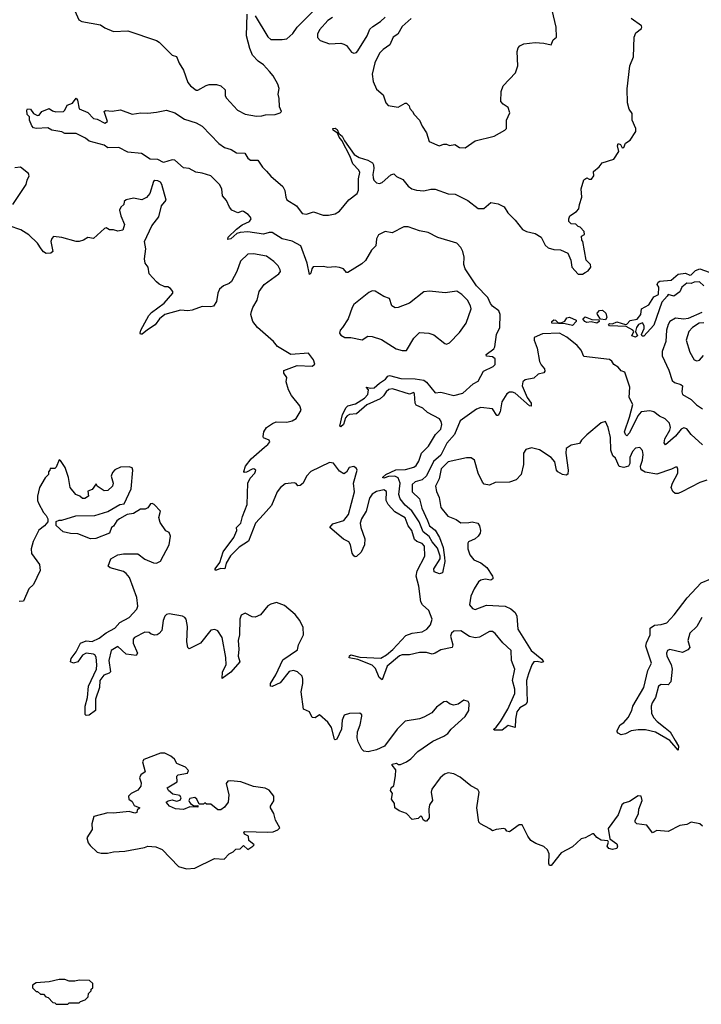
# Model space of a CAD drawing. Extents: x 2029662 to 2246637, y 225654 to 401419.
# Tile 69 of 256: x 2143399 to 2148166, y 283270 to 290157. Entities that reach past the tile are written whole.
import ezdxf

# ---------------------------------------------------------------- set-up
doc = ezdxf.new("R2010")
doc.units = 0

msp = doc.modelspace()

# ---------------------------------------------------------------- linework, layer by layer
at = {"layer": '0CON20XD'}
for points in [[(2146137.5, 290165), (2146075, 290108.8), (2146044.2, 290055.8), (2146010, 290035), (2145988.3, 289981.7), (2145941.2, 289948.8), (2145915, 289924), (2145883.1, 289855), (2145864.3, 289775.7), (2145871.2, 289725), (2145895, 289670), (2145940.7, 289630.7), (2145960, 289575), (2145976.7, 289556.7), (2146045, 289546.2), (2146095, 289572.5), (2146105, 289572.5), (2146122.5, 289555), (2146127.5, 289535), (2146147.5, 289515), (2146157.5, 289495), (2146196.2, 289455), (2146213, 289413), (2146243.8, 289365), (2146262.5, 289305), (2146333.9, 289273.9), (2146365, 289286.7), (2146385, 289286.2), (2146405, 289276.7), (2146443, 289283), (2146475, 289263.8), (2146515, 289260), (2146585, 289308.8), (2146717.3, 289342.7), (2146792.5, 289385), (2146803, 289397), (2146804.3, 289455), (2146827.5, 289505), (2146815, 289542), (2146780, 289565), (2146763.8, 289585), (2146766.7, 289655), (2146781.2, 289695), (2146866.7, 289785), (2146883.3, 289835), (2146877.5, 289935), (2146885, 289960), (2146897.5, 289975), (2146925, 289987.5), (2147005, 289997.5), (2147065, 289993.3), (2147115, 289980), (2147130, 290015), (2147152.5, 290035), (2147152, 290105), (2147091.9, 290355)], [(2143785, 290220), (2143813.3, 290155), (2143834.2, 290144.2), (2143965, 290122), (2143995, 290101.2), (2144055, 290073.8), (2144155, 290078.8), (2144355, 290012.5), (2144375, 290000), (2144465, 289908.8), (2144495, 289900), (2144513.6, 289853.6), (2144545.8, 289805), (2144575, 289717.5), (2144593.3, 289695), (2144632.5, 289665), (2144645, 289663.3), (2144702.3, 289697.7), (2144725, 289703.8), (2144775, 289703.3), (2144806.7, 289695), (2144835.9, 289665.9), (2144836.2, 289625), (2144845, 289607.5), (2144922.5, 289525), (2144975, 289496.7), (2145055, 289483.3), (2145093.6, 289483.6), (2145119.3, 289490.7), (2145185, 289493.3), (2145220, 289505), (2145230, 289515), (2145217, 289547), (2145214, 289605), (2145205.8, 289635), (2145212.9, 289675), (2145205, 289706.7), (2145170.8, 289765), (2145145.8, 289795), (2145105, 289840.8), (2145067.9, 289867.9), (2145028.5, 289908.5), (2145008.5, 289955), (2144985.6, 290045), (2144990, 290195)], [(2145046, 290185), (2145135, 290038), (2145155, 290019.2), (2145235, 290017.5), (2145266.8, 290023.2), (2145309.1, 290060.9), (2145340.6, 290105), (2145478.6, 290245)], [(2145587, 290173), (2145555, 290151.2), (2145496, 290085), (2145482, 290055), (2145482.3, 290032.3), (2145501.7, 290011.7), (2145565, 289988.8), (2145645, 289992.5), (2145665, 289986.7), (2145685, 289976.7), (2145720.5, 289930.5), (2145735, 289922), (2145755, 289928), (2145765, 289938.8), (2145830, 290045), (2145849.1, 290090.9), (2145869.7, 290110.3), (2145922, 290145), (2145954.4, 290175.6)], [(2147182, 288548), (2147233, 288523), (2147252.5, 288475), (2147260, 288425), (2147305, 288376), (2147335, 288378), (2147355, 288388), (2147375, 288401.2), (2147393.8, 288425), (2147390, 288445), (2147361.2, 288475), (2147337.5, 288605), (2147330, 288615), (2147328.3, 288641.7), (2147350, 288655), (2147346.7, 288675), (2147320, 288705), (2147305, 288710), (2147287.5, 288727.5), (2147255, 288730), (2147240, 288745), (2147240, 288765), (2147247.5, 288785), (2147292.5, 288815), (2147310, 288835), (2147313.3, 288865), (2147330, 288915), (2147326.7, 288975), (2147345, 289037.5), (2147365, 289050), (2147380.7, 289040.7), (2147397.3, 289042.7), (2147413.3, 289065), (2147412.5, 289095), (2147451.7, 289128.3), (2147472.5, 289155), (2147555, 289182.5), (2147590, 289235), (2147580, 289275), (2147585, 289290), (2147600, 289285), (2147611.7, 289261.7), (2147625, 289262.5), (2147637, 289293), (2147667.5, 289315), (2147707.5, 289375), (2147707.5, 289395), (2147683.6, 289453.6), (2147681.7, 289501.7), (2147660.5, 289530.5), (2147650, 289575), (2147647, 289673), (2147666, 289834), (2147693, 289897), (2147696.7, 290035), (2147707.5, 290065), (2147746.7, 290095), (2147751.2, 290105), (2147748, 290115), (2147676.7, 290165)], [(2148175, 287182.4), (2148094.4, 287255), (2148065, 287295.2), (2148045, 287302.8), (2148025, 287292.4), (2147985, 287243.3), (2147915, 287182.2), (2147907.1, 287197.1), (2147911.4, 287225), (2147946.9, 287285), (2147951.5, 287305), (2147944.2, 287334.2), (2147913.6, 287365), (2147873.7, 287383.7), (2147835, 287415.2), (2147805, 287420), (2147745, 287414.4), (2147721.3, 287385), (2147665, 287267.8), (2147645, 287246.5), (2147634.8, 287254.8), (2147628, 287275), (2147664.1, 287375.9), (2147687, 287465), (2147662.1, 287515), (2147667.3, 287587.3), (2147630.9, 287690.9), (2147605, 287700.6), (2147585, 287727.5), (2147555, 287745.6), (2147539.6, 287769.6), (2147525, 287780), (2147345, 287800.8), (2147324.8, 287845), (2147297.5, 287877.5), (2147225.5, 287935.5), (2147175, 287965.1), (2147055, 287959.4), (2146998.2, 287935), (2146996.1, 287915), (2147018.4, 287858.4), (2147035, 287766.5), (2147045, 287743.5), (2147069.4, 287715), (2147071.3, 287698.7), (2147063.7, 287686.3), (2147025, 287676.8), (2146995, 287650.7), (2146935, 287638.3), (2146917.8, 287625), (2146913.9, 287595), (2146949.4, 287515), (2146976.2, 287475), (2146975.5, 287454.5), (2146965, 287456.8), (2146865, 287545.7), (2146845, 287552.6), (2146825, 287551.2), (2146805, 287539.4), (2146771, 287485), (2146759.5, 287415), (2146745, 287388.1), (2146735, 287389.2), (2146705, 287434.1), (2146625, 287444.8), (2146595, 287433.7), (2146479, 287351), (2146440.5, 287255), (2146385.3, 287195), (2146345, 287110.5), (2146292.2, 287067.8), (2146245, 286966), (2146215, 286939.1), (2146164.3, 286925), (2146142.9, 286905), (2146143.6, 286855), (2146194.8, 286804.8), (2146210.6, 286740.6), (2146251.1, 286655), (2146266.3, 286616.3), (2146305, 286585.5), (2146334.3, 286535), (2146359.7, 286465), (2146371.2, 286395), (2146372.5, 286367.5), (2146355, 286287.5), (2146335, 286281.2), (2146297.5, 286295), (2146295, 286316.2), (2146340, 286385), (2146340.8, 286405), (2146321.1, 286461.1), (2146283.1, 286505), (2146262, 286542), (2146220.7, 286575), (2146193.8, 286643.8), (2146141.8, 286721.8), (2146095, 286761.2), (2146059, 286805), (2146051.8, 286835), (2146060, 286915), (2146045, 286953.2), (2146023.2, 286963.2), (2145978.4, 286961.6), (2145945, 286950.9), (2145937.5, 286955), (2145960, 286975), (2146030.8, 287009.2), (2146098.3, 287011.7), (2146155, 287026.2), (2146171.5, 287038.5), (2146190.1, 287070.1), (2146209.5, 287125), (2146257.2, 287175), (2146307, 287255), (2146345, 287292.2), (2146351.1, 287325), (2146347.2, 287347.2), (2146334.6, 287365), (2146250.3, 287410.3), (2146219, 287439), (2146170.9, 287460.9), (2146164.2, 287475), (2146160.3, 287540.3), (2146155, 287548.9), (2146125, 287538.6), (2146005.8, 287574.2), (2145980.5, 287569.5), (2145961.5, 287555), (2145944.6, 287525), (2145919.5, 287505), (2145827.2, 287462.8), (2145755, 287400.8), (2145705, 287395.5), (2145690, 287385), (2145678.3, 287371.7), (2145664.2, 287325), (2145645, 287310), (2145638.8, 287315), (2145655.7, 287395), (2145683.2, 287445), (2145695, 287455.3), (2145748.8, 287471.2), (2145810.5, 287509.5), (2145834.1, 287535), (2145838.7, 287568.7), (2145823.2, 287586.8), (2145855, 287579.2), (2145877.7, 287582.3), (2145915, 287614.8), (2145958.3, 287641.7), (2145975, 287664.5), (2145985, 287668.7), (2146065, 287646.2), (2146165, 287645.5), (2146225, 287636.2), (2146245, 287621.8), (2146305, 287547.8), (2146345, 287551.1), (2146435, 287528.4), (2146497.8, 287545), (2146569.7, 287610.3), (2146605, 287628.5), (2146642.5, 287697.5), (2146709.7, 287730.3), (2146723.9, 287746.1), (2146725, 287785.7), (2146705, 287798.8), (2146663.4, 287803.4), (2146661.2, 287815), (2146714.1, 287855), (2146721.3, 287868.7), (2146734.2, 287955), (2146758, 288005), (2146760.3, 288095), (2146750.9, 288120.9), (2146705, 288153), (2146691.2, 288171.2), (2146674.2, 288215), (2146595, 288296.6), (2146514.8, 288415), (2146505.7, 288445), (2146508.4, 288495), (2146497.5, 288535), (2146485, 288562.5), (2146455.4, 288595), (2146322.8, 288632.8), (2146255, 288669.6), (2146195, 288680.5), (2146115, 288708.8), (2146085, 288708.9), (2146005, 288666.5), (2145955, 288674.8), (2145907.8, 288652.2), (2145894, 288625), (2145889, 288575), (2145860, 288545), (2145816.7, 288473.3), (2145791.4, 288448.6), (2145695, 288388.1), (2145685, 288388.2), (2145663.2, 288413.2), (2145635, 288424), (2145605, 288428.6), (2145555, 288423.5), (2145525, 288431.6), (2145452.3, 288427.7), (2145441.4, 288415), (2145435, 288384), (2145425, 288373.8), (2145410.7, 288455), (2145364.3, 288574.3), (2145305, 288608), (2145235, 288623.5), (2145165, 288668.6), (2145145, 288669.2), (2145105, 288657.8), (2144995, 288673.1), (2144941.3, 288668.7), (2144918.3, 288661.7), (2144875.4, 288625), (2144855, 288618.8), (2144856.9, 288635), (2144915, 288692.2), (2144955, 288721.2), (2145005.6, 288745), (2145017, 288763), (2145014.5, 288775), (2144997.5, 288795), (2144964, 288815), (2144955, 288817.5), (2144925, 288806.6), (2144884, 288824), (2144865.9, 288845), (2144845, 288892.4), (2144817.6, 288925), (2144812.8, 288975), (2144796.8, 289005), (2144735, 289063.9), (2144674.5, 289084.5), (2144630, 289090), (2144585, 289117.3), (2144545, 289120.3), (2144485, 289175.3), (2144465, 289177), (2144405, 289158.8), (2144365, 289178.4), (2144311.8, 289181.8), (2144250.4, 289220.4), (2144155, 289229.4), (2144092.3, 289262.3), (2144015, 289261.2), (2143989.3, 289279.3), (2143885, 289306.9), (2143858.7, 289328.7), (2143795, 289361.8), (2143715, 289361.2), (2143695, 289372.5), (2143625, 289384), (2143595, 289400), (2143515, 289396.2), (2143495, 289401.2), (2143483.3, 289415), (2143468.8, 289455), (2143467.7, 289477.7), (2143452.5, 289495), (2143449.2, 289525), (2143455, 289533.8), (2143475, 289530), (2143495, 289500), (2143525, 289488), (2143535, 289490), (2143555, 289513.8), (2143605, 289536.7), (2143628.8, 289518.8), (2143651.9, 289511.9), (2143705, 289513.8), (2143715.8, 289524.2), (2143730.5, 289559.5), (2143768, 289572), (2143795, 289607.5), (2143803.3, 289593.3), (2143815, 289532.5), (2143875, 289507.5), (2143915, 289465.8), (2143942.1, 289462.1), (2143995, 289433.3), (2144012.5, 289445), (2143990, 289515), (2143998.3, 289521.7), (2144045, 289518), (2144105, 289526.9), (2144186.1, 289496.1), (2144246.1, 289506.1), (2144295, 289502.5), (2144355, 289509.4), (2144425, 289524.2), (2144485, 289506), (2144551.9, 289461.9), (2144634.6, 289434.6), (2144675, 289413.1), (2144791.2, 289291.2), (2144832.4, 289262.4), (2144878, 289248), (2144915, 289226.5), (2144974, 289224), (2144995, 289187.5), (2145013.6, 289173.6), (2145063.6, 289173.6), (2145096.7, 289125), (2145125, 289097.5), (2145155, 289063.3), (2145240.6, 288990.6), (2145253.4, 288963.4), (2145260, 288915), (2145268.1, 288898.1), (2145334.5, 288854.5), (2145375, 288800.3), (2145405, 288796.5), (2145455, 288813.5), (2145520.8, 288790.8), (2145559.2, 288790.8), (2145605, 288800), (2145635, 288816.9), (2145702, 288898), (2145759.2, 288940.8), (2145769.6, 288965), (2145768.1, 289045), (2145778.3, 289088.3), (2145771.2, 289105), (2145728.8, 289148.8), (2145710.7, 289200.7), (2145653, 289313), (2145632.9, 289335), (2145622.5, 289362.5), (2145591.2, 289385), (2145590, 289395), (2145605, 289397.5), (2145619.3, 289389.3), (2145631.7, 289361.7), (2145655, 289343.3), (2145670, 289310), (2145738.1, 289215), (2145773, 289193), (2145835, 289175.4), (2145865.5, 289155.5), (2145872.6, 289142.6), (2145876.9, 289116.9), (2145869.3, 289075), (2145871.6, 289051.6), (2145876.4, 289035), (2145895, 289016.5), (2145915, 289011.8), (2145935, 289017.5), (2145995, 289072.5), (2146015, 289080), (2146035, 289059.2), (2146078.3, 289038.3), (2146115, 288993.3), (2146142, 288975), (2146173.3, 288965), (2146225, 288960), (2146275, 288971.1), (2146305, 288971.2), (2146395, 288940), (2146445, 288936.9), (2146532.4, 288892.4), (2146605, 288837.5), (2146645, 288836.9), (2146695, 288877.8), (2146745, 288869.6), (2146787.1, 288847.1), (2146812.5, 288805), (2146863.3, 288755), (2146915, 288690), (2146943.3, 288675), (2147005, 288662), (2147045, 288636.7), (2147075, 288580), (2147095, 288560.8), (2147135, 288549.2), (2147182, 288548)], [(2143352, 288865), (2143444.4, 289005), (2143450.8, 289035), (2143466, 289065), (2143461.7, 289081.7), (2143405.8, 289125.8), (2143365, 289121.2)], [(2146246.8, 285893.2), (2146271.2, 285925), (2146284.2, 285965), (2146260.8, 286025), (2146215.8, 286065), (2146204.6, 286084.6), (2146190.8, 286195), (2146172.1, 286265), (2146178.4, 286301.6), (2146231.5, 286405), (2146230.8, 286475), (2146215, 286493.1), (2146177, 286507), (2146160.3, 286520.3), (2146141.3, 286585), (2146117, 286617), (2146095, 286671.8), (2146022.5, 286715), (2145976.7, 286766.7), (2145963.1, 286795), (2145965, 286855.8), (2145945, 286867.7), (2145895, 286856.4), (2145865, 286837.8), (2145845, 286809.4), (2145821.5, 286718.5), (2145790.5, 286665), (2145781.3, 286635), (2145784.2, 286605), (2145812, 286525), (2145810.8, 286485), (2145786.8, 286433.2), (2145755, 286402.5), (2145745, 286400), (2145735, 286406.7), (2145724.2, 286425), (2145713.2, 286483.2), (2145700.8, 286505), (2145664.4, 286524.4), (2145567.1, 286605), (2145588.2, 286631.8), (2145666.6, 286653.4), (2145699.5, 286695), (2145741.4, 286855), (2145734.2, 286915), (2145760, 287005), (2145755, 287017.5), (2145735, 287032.5), (2145703.3, 287025), (2145685, 286992.5), (2145665, 286980), (2145635, 286998.8), (2145595, 287056), (2145565, 287059.2), (2145435, 286996.2), (2145406, 286965), (2145382.5, 286915), (2145361.7, 286898.3), (2145345, 286897.5), (2145333.8, 286913.8), (2145317.7, 286917.7), (2145255, 286910), (2145224.2, 286885), (2145200.8, 286855), (2145160, 286760), (2145103.8, 286696.2), (2145049.5, 286635), (2145000.5, 286509.5), (2144935, 286467.9), (2144873.3, 286406.7), (2144843.6, 286355), (2144833, 286317), (2144802.5, 286317.5), (2144775, 286306), (2144767, 286307), (2144766, 286315), (2144798.8, 286361.2), (2144821.2, 286435), (2144896, 286534), (2144916.9, 286585), (2144916.5, 286605), (2144944.8, 286635.2), (2144957.1, 286682.9), (2144990.5, 286765), (2144993.7, 286916.3), (2145010.2, 286949.8), (2145044.2, 286985), (2145050, 287005), (2145037.5, 287015), (2145025, 287014.2), (2144985, 286992), (2144970.5, 286990.5), (2144967, 286997), (2144979.6, 287035), (2145018.2, 287085), (2145112.2, 287167.8), (2145134.2, 287185), (2145147.5, 287205), (2145145, 287216.2), (2145105, 287232.5), (2145101.7, 287241.7), (2145107.5, 287275), (2145125, 287303.8), (2145166.8, 287333.2), (2145193.9, 287343.9), (2145267.9, 287342.1), (2145305, 287351.2), (2145331.7, 287368.3), (2145367.5, 287425), (2145357.5, 287455), (2145299.3, 287529.3), (2145278.3, 287568.3), (2145262.5, 287625), (2145266.7, 287655), (2145246.7, 287685), (2145247.5, 287702.5), (2145340.7, 287739.3), (2145445, 287733.3), (2145463, 287747), (2145455, 287777.5), (2145420, 287825), (2145295, 287816.2), (2145201.7, 287871.7), (2145175, 287906.7), (2145062.5, 288005), (2145030, 288045), (2145016.7, 288095), (2145020, 288115), (2145030, 288145), (2145059.2, 288195), (2145075, 288256.7), (2145108.8, 288305), (2145211.7, 288378.3), (2145223.3, 288395), (2145221.7, 288408.3), (2145206, 288435), (2145176, 288465), (2145125, 288503.1), (2145035, 288520), (2144995, 288516.2), (2144943, 288467), (2144916.9, 288395), (2144880, 288325), (2144865, 288310.8), (2144824.3, 288295.7), (2144797.7, 288272.3), (2144785.8, 288244.2), (2144776.2, 288185), (2144755.8, 288154.2), (2144735, 288148.8), (2144675, 288151.2), (2144605, 288125.8), (2144575, 288120.8), (2144525, 288124.4), (2144415, 288094.5), (2144377.1, 288065), (2144347.5, 288022.5), (2144292, 287988), (2144255, 287956.7), (2144245, 287957.5), (2144242, 287965), (2144247.5, 287985), (2144303.1, 288086.9), (2144321.8, 288108.2), (2144408.8, 288175), (2144470, 288245), (2144470, 288255), (2144455, 288277.5), (2144435, 288287.5), (2144415, 288287.5), (2144375, 288306.2), (2144355, 288323.3), (2144305, 288380), (2144296.7, 288425), (2144277.5, 288455), (2144272.5, 288485), (2144281.2, 288555), (2144273.3, 288605), (2144323.3, 288715), (2144371.7, 288778.3), (2144390, 288855), (2144424.2, 288895), (2144394.2, 289005), (2144385, 289021.2), (2144365, 289030.8), (2144345, 289032), (2144334, 289025), (2144308.6, 288941.4), (2144285, 288912.5), (2144253, 288897), (2144195, 288908), (2144145, 288896), (2144130, 288885), (2144127.5, 288865), (2144106.7, 288845), (2144096.7, 288825), (2144106.7, 288785), (2144132.5, 288725), (2144120, 288685), (2144085, 288677.5), (2144055, 288687.5), (2144028.3, 288688.3), (2144005, 288700), (2143993, 288697), (2143915, 288627.5), (2143875, 288633.3), (2143845, 288613.8), (2143815, 288606.7), (2143795, 288606.7), (2143695, 288633.8), (2143635, 288640), (2143623, 288627), (2143617.5, 288605), (2143630, 288535), (2143617, 288523), (2143585, 288522.5), (2143565, 288532.5), (2143550, 288555), (2143524.2, 288594.2), (2143462.4, 288652.4), (2143406.3, 288686.3), (2143326.7, 288715)], [(2148184.5, 288294.5), (2148153, 288323), (2148115, 288320), (2148095, 288311.2), (2148065, 288314.2), (2148030.5, 288285), (2148015, 288254.3), (2147975, 288224), (2147935, 288234), (2147926.2, 288223.8), (2147888.9, 288181.1), (2147835, 288020), (2147765, 287943.8), (2147753, 287943), (2147747.5, 287955), (2147766.4, 287996.4), (2147766.4, 288016.4), (2147755.8, 288035.8), (2147726, 288025), (2147712.9, 288005), (2147706.7, 287975), (2147720, 287945), (2147705, 287936.7), (2147681.2, 287945), (2147693.8, 287975), (2147686.7, 287985), (2147640.3, 288010.3), (2147524.2, 288015), (2147518, 288025), (2147525, 288032), (2147545, 288028.5), (2147575, 288043.8), (2147635, 288025.6), (2147645, 288028), (2147667.8, 288052.2), (2147718.6, 288061.4), (2147743.1, 288095), (2147748.9, 288135), (2147798.3, 288161.7), (2147835, 288218.6), (2147865.6, 288235), (2147868, 288285), (2147858, 288305), (2147865, 288320.8), (2147875, 288327.1), (2147955, 288335.6), (2148005, 288377.8), (2148055, 288384.6), (2148085, 288371.2), (2148095, 288373.3), (2148125, 288402.5), (2148155.4, 288415.4), (2148221.7, 288391.7)], [(2146105, 287843.3), (2146155, 287930), (2146195, 287968.8), (2146260, 287965), (2146295, 287952), (2146371.7, 287891.7), (2146385, 287887.5), (2146405, 287896.7), (2146475, 287968.8), (2146522, 288035), (2146556, 288135), (2146552, 288155), (2146530.8, 288195), (2146491.2, 288235), (2146457.3, 288257.3), (2146375, 288245.7), (2146265, 288258.8), (2146225, 288253.8), (2146125, 288173.3), (2146045, 288143.3), (2146025, 288142.5), (2146002.5, 288155), (2145985, 288207.5), (2145945, 288220), (2145885, 288258.8), (2145865, 288261.2), (2145841.2, 288248.8), (2145736.7, 288165), (2145723.3, 288145), (2145695.9, 288064.1), (2145655.8, 288004.2), (2145641.2, 287985), (2145636.7, 287965), (2145645, 287950), (2145674.2, 287934.2), (2145715, 287933.8), (2145795, 287917.5), (2145835, 287943.3), (2145865, 287942), (2145929.7, 287919.7), (2146032.5, 287855), (2146075, 287843.3), (2146105, 287843.3)], [(2147495, 288056.7), (2147461.2, 288061.2), (2147440.8, 288095), (2147438, 288105), (2147455, 288123.8), (2147475, 288125.6), (2147498.6, 288105), (2147505.4, 288075), (2147495, 288056.7)], [(2148170, 288110), (2148075, 288067.8), (2148045, 288063.4), (2147985, 288068.7), (2147946.2, 288045), (2147933.3, 288025), (2147921.5, 287985), (2147918.3, 287905), (2147891.6, 287835), (2147891.2, 287805), (2147939.7, 287705), (2147963.1, 287633.1), (2147978.9, 287618.9), (2148024, 287605), (2148034.4, 287595), (2148029.3, 287555), (2148034.8, 287534.8), (2148095, 287500.3), (2148133.2, 287463.2), (2148175.3, 287435)], [(2147265, 288018.2), (2147215, 288030), (2147120, 288035), (2147121.2, 288045), (2147135, 288057.1), (2147145.4, 288055.4), (2147165, 288036), (2147191.7, 288038.3), (2147211.1, 288048.9), (2147225, 288070.6), (2147245, 288075.6), (2147290, 288055), (2147290, 288045), (2147265, 288018.2)], [(2147435, 288034.5), (2147395, 288044.6), (2147365, 288040), (2147352.5, 288045), (2147337.1, 288065), (2147355, 288079.1), (2147400.6, 288060.6), (2147448.3, 288058.3), (2147451.2, 288045), (2147435, 288034.5)], [(2148183.9, 288036.1), (2148152, 288035), (2148104.2, 288005), (2148078.8, 287975), (2148060.8, 287915), (2148085, 287832.5), (2148115, 287777.5), (2148135, 287771.2), (2148153.6, 287776.4), (2148182.5, 287807.5)], [(2148205, 286937.1), (2148155, 286918.9), (2148028.8, 286855), (2148005, 286842.5), (2147982.7, 286842.7), (2147965.9, 286855.9), (2147955.8, 286885), (2147964.6, 286915.4), (2148001.2, 286985), (2148003, 287013), (2147997, 287027), (2147985, 287027.5), (2147957.3, 287012.7), (2147855, 286979.1), (2147773.1, 286993.1), (2147750, 287005), (2147742.9, 287015), (2147741.4, 287035), (2147755.4, 287075), (2147760.6, 287115), (2147754.2, 287144.2), (2147735, 287163.8), (2147705, 287160), (2147685, 287136.2), (2147666.9, 287095), (2147666.9, 287053.1), (2147656.2, 287035), (2147625, 287024.2), (2147591.7, 287031.7), (2147565, 287090), (2147547.5, 287107.5), (2147532.5, 287145), (2147530.9, 287235), (2147514, 287305), (2147495, 287347.5), (2147465, 287336.7), (2147365, 287252.5), (2147327.5, 287215), (2147315, 287192.5), (2147255, 287180), (2147221.7, 287158.3), (2147217.5, 287125), (2147235.6, 287005), (2147231.7, 286978.3), (2147220.7, 286970.7), (2147195, 286976.2), (2147162, 286995), (2147154.3, 287005), (2147141.5, 287065), (2147116.9, 287095), (2147035, 287148.1), (2146977.7, 287162.3), (2146939.5, 287150.5), (2146922.5, 287125), (2146922, 287045), (2146906.7, 286975), (2146870.7, 286939.3), (2146825, 286921.2), (2146725, 286918.8), (2146685, 286901.2), (2146647.7, 286907.7), (2146635, 286922.5), (2146605.6, 286985.6), (2146578.8, 287075), (2146557.5, 287092.5), (2146525, 287092), (2146395, 287064.5), (2146347.7, 287015), (2146333.2, 286945), (2146307.1, 286895), (2146315, 286856), (2146332.5, 286815), (2146344.6, 286745), (2146394.6, 286684.6), (2146451.4, 286661.4), (2146485, 286638.8), (2146539.5, 286640.5), (2146563.9, 286643.9), (2146602.5, 286635), (2146615.8, 286615.8), (2146620.8, 286585), (2146619.2, 286565), (2146606.2, 286543.8), (2146584, 286525), (2146538.8, 286505), (2146532.5, 286495), (2146533.6, 286455), (2146547.9, 286415), (2146575, 286380), (2146625, 286358.1), (2146666.2, 286325), (2146706.7, 286265), (2146707.5, 286255), (2146707.5, 286245), (2146695, 286237.5), (2146655, 286243.3), (2146625, 286236.2), (2146608.8, 286225), (2146576.9, 286175), (2146555, 286124.2), (2146544.6, 286064.6), (2146565, 286037.8), (2146585, 286031.5), (2146665, 286062.8), (2146795, 286054.5), (2146835, 286036.9), (2146865, 286010), (2146875.4, 285985.4), (2146883.6, 285895), (2146977.1, 285745), (2147050.8, 285685), (2147062.5, 285665), (2147049.2, 285660.8), (2147017.2, 285667.2), (2146995, 285664.5), (2146980, 285645), (2146957.8, 285582.2), (2146944.7, 285535), (2146948.7, 285385), (2146940.6, 285369.4), (2146896.8, 285343.2), (2146875.4, 285315), (2146866.1, 285265), (2146865, 285206.7), (2146815, 285220.8), (2146773.3, 285186.7), (2146716.7, 285186.7), (2146714.3, 285195), (2146731.9, 285208.1), (2146761.6, 285248.4), (2146813.7, 285335), (2146861.2, 285445), (2146861.7, 285475), (2146846.5, 285535), (2146861.5, 285615), (2146839.8, 285675), (2146836.4, 285745), (2146778.1, 285798.1), (2146725, 285863.5), (2146705, 285877.1), (2146685, 285876.9), (2146615, 285838.9), (2146585.5, 285834.5), (2146545, 285843.1), (2146485, 285882.8), (2146435, 285879.6), (2146418.8, 285865), (2146411.8, 285845), (2146428.5, 285785), (2146423.8, 285765), (2146345, 285750.4), (2146305, 285725.5), (2146285, 285720), (2146245, 285731.8), (2146195, 285730.4), (2146125, 285715.2), (2146075, 285715.2), (2146055, 285708.1), (2145969.2, 285635), (2145935, 285540), (2145912.7, 285555), (2145888.1, 285618.1), (2145865, 285643.3), (2145765, 285682.1), (2145704.4, 285694.4), (2145705, 285706.7), (2145715, 285713.3), (2145777.9, 285697.9), (2145925, 285690.6), (2145965, 285713.3), (2146008.5, 285751.5), (2146099.7, 285850.3), (2146145, 285866.2), (2146213.8, 285875), (2146246.8, 285893.2)], [(2146732.5, 284492.5), (2146705, 284482.5), (2146688.3, 284498.3), (2146621.7, 284531.7), (2146610, 284545), (2146595.8, 284645), (2146612.5, 284755), (2146603, 284773), (2146555, 284798.8), (2146479.7, 284859.7), (2146435, 284882), (2146395, 284888), (2146369.5, 284880.5), (2146340, 284855), (2146282.5, 284775), (2146277.5, 284755), (2146286.2, 284695), (2146266.2, 284665), (2146260, 284635), (2146264, 284575), (2146245, 284550), (2146235, 284550), (2146220.7, 284560.7), (2146215, 284580), (2146205, 284587.5), (2146185, 284570), (2146143.3, 284563.3), (2146104, 284604), (2146052.3, 284622.3), (2146022.5, 284645), (2146020, 284675), (2146000, 284705), (2146006.7, 284745), (2145992.5, 284765), (2145997.5, 284785), (2146015, 284800), (2146028.3, 284868.3), (2146029.3, 284909.3), (2146003, 284943), (2146005, 284950), (2146035, 284957.5), (2146048.3, 284948.3), (2146061.7, 284948.3), (2146105, 284966.7), (2146135, 284986.7), (2146182.7, 285037.3), (2146289.5, 285110.5), (2146365, 285144.4), (2146394, 285165), (2146417.5, 285195), (2146515, 285282.5), (2146540, 285325), (2146543, 285373), (2146535, 285387.5), (2146505, 285396.7), (2146465, 285370), (2146435, 285363.3), (2146409.3, 285369.3), (2146385, 285387.5), (2146365, 285386.7), (2146315, 285348), (2146281.3, 285308.7), (2146225, 285278), (2146195, 285265.8), (2146095, 285250), (2146040, 285195), (2145951.2, 285075), (2145895, 285050), (2145836.7, 285036.7), (2145805, 285040), (2145791.2, 285055), (2145766.2, 285105), (2145760, 285135), (2145762, 285175), (2145780.8, 285225), (2145792.5, 285285), (2145792.5, 285295), (2145777, 285307), (2145705, 285303.3), (2145668.3, 285291.7), (2145653.6, 285256.4), (2145649.4, 285195), (2145618.1, 285125), (2145605, 285120), (2145601.9, 285125), (2145579.6, 285205), (2145555, 285243.3), (2145495, 285294), (2145465, 285274.2), (2145445.8, 285275.8), (2145425, 285316), (2145384.5, 285334.5), (2145367.5, 285455), (2145380, 285515), (2145380, 285545), (2145374.1, 285564.1), (2145342.5, 285595), (2145314.2, 285604.2), (2145285, 285598.1), (2145221.3, 285518.7), (2145165, 285492), (2145153.3, 285495), (2145154, 285515), (2145191.5, 285575), (2145239.5, 285680.5), (2145341.7, 285748.3), (2145349.2, 285785), (2145384.2, 285855), (2145381.4, 285905), (2145358.8, 285955), (2145325, 285996.2), (2145250.5, 286060.5), (2145195, 286080), (2145155, 286068.8), (2145135, 286056.7), (2145082.5, 285995), (2145045, 285978.8), (2145025, 285980), (2144975, 286005.8), (2144947.7, 285992.3), (2144938, 285965), (2144937.1, 285855), (2144927.1, 285815), (2144931.5, 285755), (2144926.9, 285705), (2144938.1, 285665), (2144875.7, 285594.3), (2144815, 285550), (2144817.8, 285595), (2144842.9, 285645), (2144842, 285695), (2144815, 285836.7), (2144785, 285881.4), (2144765, 285892.5), (2144735, 285886.2), (2144664.4, 285795.6), (2144585, 285756), (2144575, 285766.7), (2144568.2, 285805), (2144572.4, 285912.4), (2144563.4, 285963.4), (2144555, 285976), (2144537.5, 285985), (2144445, 286001.2), (2144425, 285996.7), (2144413.8, 285985), (2144402, 285955), (2144394, 285885), (2144375, 285862.5), (2144360, 285855), (2144345, 285852.5), (2144318.3, 285858.3), (2144305, 285870), (2144275, 285873.3), (2144202.5, 285835), (2144193.3, 285825), (2144193, 285797), (2144223.8, 285726.2), (2144215, 285710), (2144145, 285720), (2144085, 285772.5), (2144038, 285745), (2144022.3, 285675), (2144034.5, 285595.5), (2144024.6, 285585.4), (2143988.8, 285571.2), (2143959.4, 285535), (2143956.5, 285485), (2143930.4, 285405), (2143929.2, 285325), (2143885, 285292), (2143865, 285290), (2143856.1, 285296.1), (2143856.4, 285355), (2143873.4, 285415), (2143881.1, 285495), (2143935.4, 285615), (2143939.3, 285645), (2143935, 285698.8), (2143925.3, 285715.3), (2143915, 285719.5), (2143865, 285726.7), (2143838.6, 285711.4), (2143805, 285665.6), (2143775.6, 285655.6), (2143754.2, 285665), (2143760.2, 285689.8), (2143794.3, 285735), (2143823.8, 285796.2), (2143865, 285811.4), (2143905, 285806.7), (2143955, 285830), (2144005, 285867.7), (2144065, 285901.3), (2144100.5, 285939.5), (2144165, 285975.5), (2144217.5, 286035), (2144225.7, 286055), (2144218.1, 286115), (2144166.5, 286256.5), (2144145, 286284), (2144126.4, 286296.4), (2144032.7, 286322.7), (2144017.5, 286335), (2144037.5, 286385), (2144085, 286413.3), (2144125, 286422), (2144225, 286422), (2144275, 286383.8), (2144335, 286358), (2144355, 286356.2), (2144385, 286370), (2144445.8, 286485), (2144453.3, 286545), (2144445, 286570), (2144420.7, 286580.7), (2144380.7, 286640.7), (2144373.3, 286675), (2144385, 286720), (2144340, 286765), (2144325, 286772.5), (2144315, 286770), (2144296.4, 286743.6), (2144277, 286733), (2144245, 286732.5), (2144195, 286703.3), (2144150, 286695), (2144097.5, 286665), (2144078.3, 286651.7), (2144056.1, 286613.9), (2144042.5, 286605), (2144026.7, 286565), (2143932.3, 286527.7), (2143895, 286526), (2143805, 286560), (2143755, 286562), (2143702.5, 286575), (2143655, 286620), (2143655, 286647.5), (2143675, 286657.5), (2143695, 286657.5), (2143792.3, 286687.7), (2143925, 286690), (2144015, 286716.7), (2144100, 286765), (2144129.3, 286770.7), (2144180, 286875), (2144190, 287005), (2144185, 287022.5), (2144165, 287030), (2144105, 287026.7), (2144065, 287007.5), (2144049.3, 286990.7), (2144040, 286965), (2144053.3, 286915), (2144047.5, 286895), (2144015, 286863.3), (2143990.7, 286860.7), (2143940, 286895), (2143935, 286910), (2143905, 286870), (2143875, 286860), (2143880, 286825), (2143855, 286807.5), (2143838.3, 286808.3), (2143820, 286825), (2143792.5, 286835), (2143753.3, 286885), (2143740, 286955), (2143716.2, 287025), (2143685, 287073.3), (2143675, 287077.5), (2143655, 287027.5), (2143645, 287017.5), (2143611.7, 287018.3), (2143610, 287005), (2143600, 286995), (2143600, 286975), (2143577, 286953), (2143538, 286885), (2143523.9, 286823.9), (2143523.3, 286795), (2143530, 286775), (2143565, 286710), (2143585, 286690), (2143596.4, 286666.4), (2143596.7, 286645), (2143573, 286617), (2143533.9, 286586.1), (2143493, 286507), (2143480, 286455), (2143483, 286423), (2143537, 286347), (2143542.5, 286305), (2143495, 286207.5), (2143462.5, 286175), (2143425, 286090), (2143395, 286087.5)], [(2148170.5, 285975), (2148135, 285912.3), (2148086.8, 285865), (2148072.7, 285815), (2148085.8, 285765), (2148071.7, 285748.3), (2148035, 285730), (2147947.1, 285752.9), (2147930.6, 285745), (2147923.2, 285725), (2147924.7, 285705), (2147955, 285645.8), (2147961.8, 285615), (2147952.5, 285525), (2147935, 285505.5), (2147885, 285505.9), (2147866.4, 285495), (2147846.8, 285415), (2147821.6, 285378.4), (2147816, 285355), (2147818.2, 285305), (2147834.1, 285274.1), (2147857.6, 285247.6), (2147913.6, 285203.6), (2147947.9, 285175), (2147984.3, 285115), (2148007.1, 285075), (2148005, 285047.5), (2147945.6, 285115.6), (2147844.6, 285174.6), (2147775, 285190.9), (2147725, 285190.9), (2147676.4, 285183.6), (2147635, 285161.5), (2147605.9, 285155.9), (2147585.8, 285165.8), (2147576.7, 285175), (2147576.7, 285185), (2147598.8, 285225), (2147625, 285242), (2147654.5, 285275), (2147680.4, 285325), (2147687.1, 285355), (2147764.3, 285485.7), (2147791.3, 285605), (2147817.6, 285655), (2147778.5, 285775), (2147782.2, 285797.8), (2147809.2, 285855), (2147808.8, 285901.2), (2147838.4, 285921.6), (2147885, 285925.7), (2147925, 285938.1), (2147975.5, 285994.5), (2148067, 286113), (2148165, 286218.7), (2148233.5, 286246.5)], [(2144565, 284217.5), (2144625, 284222.5), (2144760.7, 284289.3), (2144830, 284285), (2144865, 284322.5), (2144893, 284337), (2144910, 284355), (2144941.7, 284358.3), (2144965, 284380), (2144995, 284353.3), (2145030, 284375), (2145040, 284385), (2145002.5, 284415), (2145000, 284445), (2144970.7, 284460.7), (2144967.5, 284475), (2144972, 284478), (2145135, 284473.8), (2145173, 284477), (2145205, 284490), (2145217.5, 284505), (2145188.3, 284558.3), (2145177.5, 284605), (2145152.5, 284645), (2145153, 284657), (2145177, 284693), (2145177.5, 284725), (2145145, 284767.5), (2145115, 284782.5), (2145035, 284793.3), (2144946.1, 284826.1), (2144875, 284832.5), (2144855, 284830), (2144842.5, 284815), (2144862.5, 284735), (2144857.5, 284685), (2144831.7, 284648.3), (2144805, 284631.2), (2144785, 284630), (2144735, 284670), (2144705, 284670), (2144695, 284680), (2144685, 284670), (2144655, 284670), (2144638.8, 284705), (2144625, 284715.7), (2144590, 284710), (2144583.3, 284695), (2144586.2, 284685), (2144593.6, 284673.6), (2144618.3, 284658.3), (2144645, 284660), (2144645, 284650), (2144588.3, 284651.7), (2144545, 284632.5), (2144488.3, 284638.3), (2144446.4, 284656.4), (2144423, 284683), (2144436.7, 284693.3), (2144465, 284701.2), (2144495, 284690), (2144522, 284698), (2144528, 284715), (2144520, 284730), (2144469.3, 284739.3), (2144440, 284765), (2144430, 284785), (2144500, 284825), (2144497.5, 284865), (2144507.5, 284875), (2144573.8, 284886.2), (2144580, 284905), (2144557.8, 284927.8), (2144497.5, 284955), (2144482.5, 284985), (2144456.1, 285006.1), (2144415, 285027.5), (2144385, 285026.7), (2144267, 284983), (2144257.5, 284965), (2144277.5, 284895), (2144247.5, 284875), (2144236.7, 284855), (2144249.3, 284819.3), (2144246.7, 284795), (2144225, 284767.5), (2144180, 284745), (2144160, 284725), (2144162.5, 284705), (2144185, 284687.5), (2144200, 284660), (2144240, 284645), (2144221.7, 284628.3), (2144219.3, 284610.7), (2144205, 284606.7), (2144165, 284618.8), (2144055, 284606.7), (2144015, 284610), (2143917, 284583), (2143903, 284533), (2143907, 284493), (2143870, 284435), (2143878.3, 284398.3), (2143891.7, 284381.7), (2143940, 284335), (2143968.3, 284328.3), (2144013, 284327), (2144055, 284336.7), (2144135, 284341.2), (2144273, 284367), (2144295, 284376.7), (2144351.7, 284371.7), (2144395, 284352.5), (2144510, 284235), (2144565, 284217.5)], [(2148175, 284515.8), (2148155, 284531.5), (2148095, 284542.9), (2148065, 284527.1), (2148015, 284520), (2147935, 284478.8), (2147854.3, 284485.7), (2147825, 284470), (2147785, 284522.5), (2147715, 284532.5), (2147703, 284543), (2147702.5, 284555), (2147726.4, 284603.6), (2147730, 284635), (2147752.5, 284695), (2147746.4, 284726.4), (2147725, 284727.5), (2147665, 284688.8), (2147624.1, 284675.9), (2147610, 284665), (2147583.6, 284596.4), (2147515, 284500), (2147527.5, 284427.5), (2147575, 284393.3), (2147580.8, 284375), (2147575, 284360), (2147545, 284352.9), (2147520.3, 284360.3), (2147508, 284375), (2147516.7, 284405), (2147513, 284413), (2147465, 284417.5), (2147435, 284437.5), (2147415, 284462.5), (2147405, 284462.5), (2147355, 284433.3), (2147325, 284426.7), (2147265, 284371.2), (2147185, 284330), (2147125, 284251.9), (2147115, 284241.1), (2147105, 284240), (2147098.9, 284255), (2147102.6, 284322.6), (2147090, 284350), (2147065, 284374.3), (2147010, 284395), (2146975, 284416), (2146952, 284445), (2146912.5, 284525), (2146893.3, 284525), (2146825, 284477.5), (2146805, 284480), (2146797.5, 284495), (2146785, 284500), (2146732.5, 284492.5)], [(2143735, 283270), (2143745, 283280), (2143815, 283280), (2143825, 283290), (2143858.3, 283301.7), (2143878.3, 283321.7), (2143880, 283345), (2143900, 283365), (2143900, 283375), (2143910, 283385), (2143910, 283415), (2143887, 283437), (2143815, 283440), (2143785, 283432.5), (2143745, 283432.5), (2143715, 283442.5), (2143675, 283442.5), (2143605, 283427.5), (2143515, 283420), (2143490, 283405), (2143490, 283385), (2143515, 283360), (2143525, 283360), (2143545, 283340), (2143565, 283340), (2143581.7, 283321.7), (2143598.3, 283318.3), (2143631.7, 283281.7), (2143645, 283280), (2143655, 283270), (2143735, 283270)]]:
    msp.add_lwpolyline(points, dxfattribs=at)

doc.saveas('drawing.dxf')
